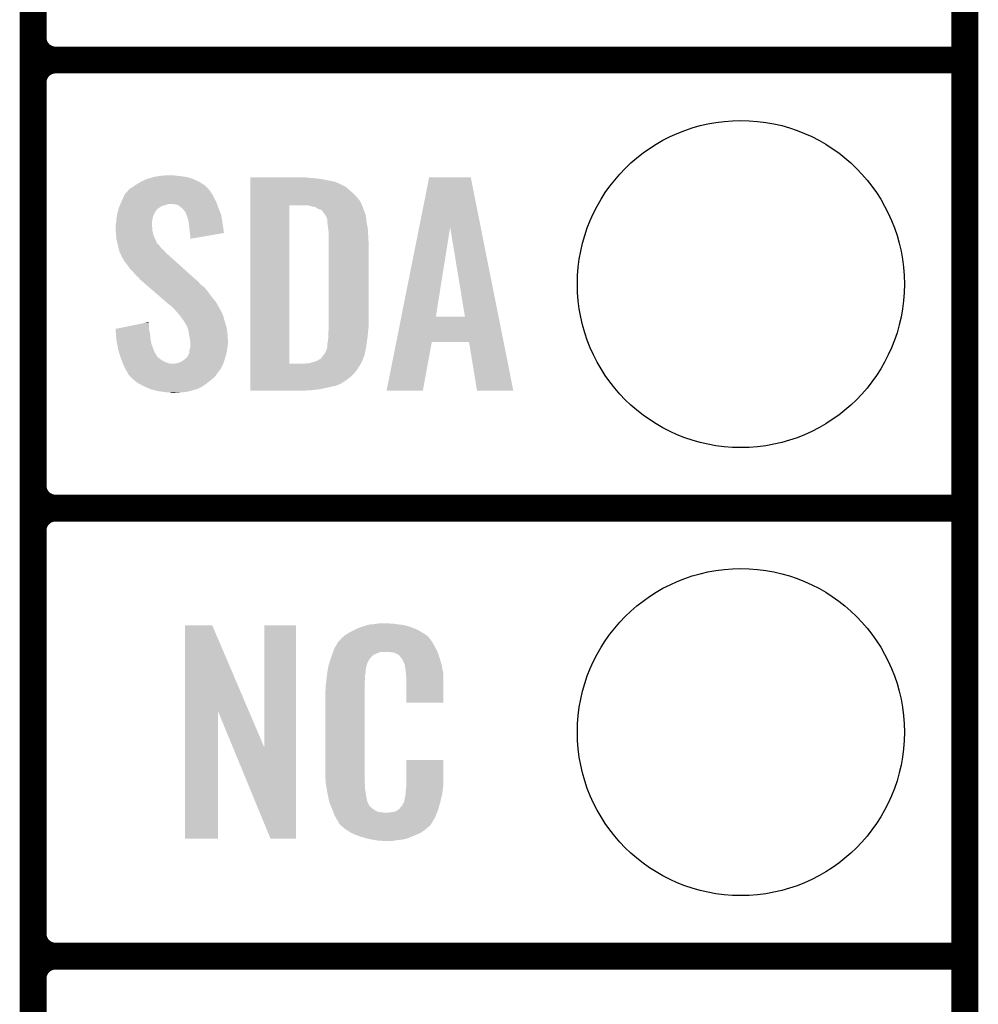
# Model space of a CAD drawing. Extents: x -1.3 to 24.2, y -3.9 to 39.2.
# Tile 19 of 53: x 18.8 to 24.2, y 1 to 6.6. Entities that reach past the tile are written whole.
import ezdxf

# ---------------------------------------------------------------- set-up
doc = ezdxf.new("R2010")
doc.units = 0
doc.layers.get('0').update_dxf_attribs({"linetype": 'CONTINUOUS'})
for name, color, linetype in [('SMART_DOF_6_CLICK_V100_GKO', 5, 'CONTINUOUS'), ('SMART_DOF_6_CLICK_V100_GTO', 14, 'CONTINUOUS'), ('SMART_DOF_6_CLICK_V100_GTS', 12, 'CONTINUOUS')]:
    doc.layers.add(name, color=color, linetype=linetype)

# ---------------------------------------------------------------- blocks, each defined once
blk = doc.blocks.new('ROUND_36')
blk.add_circle((0, 0), 0.9271)

msp = doc.modelspace()

# ---------------------------------------------------------------- linework, layer by layer
at = {"layer": 'SMART_DOF_6_CLICK_V100_GKO', "const_width": 0.1524}
msp.add_lwpolyline([(24.13, -1.27), (24.13, 36.83)], dxfattribs=at)
at = {"layer": 'SMART_DOF_6_CLICK_V100_GTO', "const_width": 0.1524}
for points in [[(18.8468, -0.5588), (18.8468, 18.3388)], [(18.8468, 6.477), (18.8468, 8.763)], [(18.9738, 6.35), (24.13, 6.35)], [(18.9738, 6.35), (24.13, 6.35)], [(18.8468, 3.937), (18.8468, 6.223)], [(18.9738, 3.81), (24.13, 3.81)], [(18.9738, 3.81), (24.13, 3.81)], [(18.8468, 1.397), (18.8468, 3.683)], [(18.9738, 1.27), (24.13, 1.27)], [(18.9738, 1.27), (24.13, 1.27)]]:
    msp.add_lwpolyline(points, dxfattribs=at)
for points in [[(18.8468, 6.477, 0.4142136), (18.9738, 6.35)], [(18.9738, 6.35, 0.4142136), (18.8468, 6.223)], [(18.9738, 6.35, 0.4142136), (18.8468, 6.223)], [(18.8468, 3.937, 0.4142136), (18.9738, 3.81)], [(18.9738, 3.81, 0.4142136), (18.8468, 3.683)], [(18.9738, 3.81, 0.4142136), (18.8468, 3.683)], [(18.8468, 1.397, 0.4142136), (18.9738, 1.27)], [(18.9738, 1.27, 0.4142136), (18.8468, 1.143)], [(18.9738, 1.27, 0.4142136), (18.8468, 1.143)]]:
    msp.add_lwpolyline(points, format="xyb", dxfattribs=at)
at = {"layer": 'SMART_DOF_6_CLICK_V100_GTO'}
for points in [[(19.56054, 5.69214), (19.575782, 5.69468), (19.67992, 5.69214), (19.654518, 5.69468)], [(19.575782, 5.69468), (19.62912, 5.69722), (19.654518, 5.69468), (19.641822, 5.69722)], [(19.41322, 5.631178), (19.423884, 5.638798), (19.829148, 5.631178), (19.822162, 5.638798)], [(19.423884, 5.638798), (19.430998, 5.64388), (19.822162, 5.638798), (19.813906, 5.64388)], [(19.430998, 5.64388), (19.456402, 5.65912), (19.813906, 5.64388), (19.78914, 5.65912)], [(19.456402, 5.65912), (19.489422, 5.674362), (19.78914, 5.65912), (19.75648, 5.674362)], [(19.489422, 5.674362), (19.497544, 5.6769), (19.75648, 5.674362), (19.75104, 5.6769)], [(19.497544, 5.6769), (19.53006, 5.68706), (19.75104, 5.6769), (19.715482, 5.68706)], [(19.53006, 5.68706), (19.56054, 5.69214), (19.715482, 5.68706), (19.67992, 5.69214)], [(20.078722, 5.68198), (20.078724, 5.68452), (20.41652, 5.68198), (20.39112, 5.68452)], [(20.078722, 5.67944), (20.078722, 5.68198), (20.44954, 5.67944), (20.41652, 5.68198)], [(20.078722, 5.67436), (20.078722, 5.67944), (20.485098, 5.67436), (20.44954, 5.67944)], [(20.078722, 5.659118), (20.078722, 5.67436), (20.561302, 5.659118), (20.485098, 5.67436)], [(20.078722, 5.64388), (20.078722, 5.659118), (20.59432, 5.64388), (20.561302, 5.659118)], [(20.078722, 5.63626), (20.078722, 5.64388), (20.609558, 5.63626), (20.59432, 5.64388)], [(21.035878, 5.402448), (21.092176, 5.6845), (21.38467, 5.402448), (21.328384, 5.6845)], [(21.092176, 5.6845), (21.09218, 5.68452), (21.328384, 5.6845), (21.09218, 5.68452)], [(19.359204, 5.57276), (19.367502, 5.590538), (19.87042, 5.57276), (19.861532, 5.590538)], [(19.367502, 5.590538), (19.36983, 5.593078), (19.861532, 5.590538), (19.86026, 5.593078)], [(19.36983, 5.593078), (19.379146, 5.603242), (19.86026, 5.593078), (19.852642, 5.603242)], [(19.379146, 5.603242), (19.383796, 5.608316), (19.852642, 5.603242), (19.850102, 5.608316)], [(19.383796, 5.608316), (19.395444, 5.621022), (19.850102, 5.608316), (19.838456, 5.621022)], [(19.395444, 5.621022), (19.400518, 5.62356), (19.838456, 5.621022), (19.83613, 5.62356)], [(19.400518, 5.62356), (19.41322, 5.631178), (19.83613, 5.62356), (19.829148, 5.631178)], [(20.07872, 5.575298), (20.078722, 5.595622), (20.680682, 5.575298), (20.66036, 5.595622)], [(20.078722, 5.62864), (20.078722, 5.63626), (20.622262, 5.62864), (20.609558, 5.63626)], [(20.078722, 5.6134), (20.078722, 5.62864), (20.64004, 5.6134), (20.622262, 5.62864)], [(20.078722, 5.595622), (20.078722, 5.6134), (20.66036, 5.595622), (20.64004, 5.6134)], [(19.336654, 5.521958), (19.339922, 5.52958), (19.575776, 5.521958), (19.601182, 5.52958)], [(19.339922, 5.52958), (19.342098, 5.53466), (19.601182, 5.52958), (19.621498, 5.53466)], [(19.342098, 5.53466), (19.346452, 5.544818), (19.88929, 5.53466), (19.88566, 5.544818)], [(19.346452, 5.544818), (19.34972, 5.55244), (19.88566, 5.544818), (19.881504, 5.55244)], [(19.34972, 5.55244), (19.359204, 5.57276), (19.881504, 5.55244), (19.87042, 5.57276)], [(19.649438, 5.53212), (19.629118, 5.53466), (19.890196, 5.53212), (19.88929, 5.53466)], [(19.669758, 5.527042), (19.649438, 5.53212), (19.89201, 5.527042), (19.890196, 5.53212)], [(19.691986, 5.50926), (19.669758, 5.527042), (19.89836, 5.50926), (19.89201, 5.527042)], [(20.078702, 4.627902), (20.07872, 5.52704), (20.29968, 4.627902), (20.299702, 5.52704)], [(20.07872, 5.549898), (20.07872, 5.575298), (20.701, 5.549898), (20.680682, 5.575298)], [(20.07872, 5.52704), (20.07872, 5.549898), (20.711392, 5.52704), (20.701, 5.549898)], [(20.413982, 5.524498), (20.391118, 5.52704), (20.712548, 5.524498), (20.711392, 5.52704)], [(19.320412, 5.45592), (19.322756, 5.471158), (19.52498, 5.45592), (19.53006, 5.471158)], [(19.322756, 5.471158), (19.32432, 5.481322), (19.53006, 5.471158), (19.535142, 5.481322)], [(19.32432, 5.481322), (19.32722, 5.491478), (19.535142, 5.481322), (19.54022, 5.491478)], [(19.32722, 5.491478), (19.329398, 5.4991), (19.54022, 5.491478), (19.5453, 5.4991)], [(19.329398, 5.4991), (19.330124, 5.50164), (19.5453, 5.4991), (19.54784, 5.50164)], [(19.330124, 5.50164), (19.333028, 5.5118), (19.54784, 5.50164), (19.56054, 5.5118)], [(19.333028, 5.5118), (19.33448, 5.516882), (19.56054, 5.5118), (19.568162, 5.516882)], [(19.33448, 5.516882), (19.336654, 5.521958), (19.568162, 5.516882), (19.575776, 5.521958)], [(19.695158, 5.506722), (19.691986, 5.50926), (19.899376, 5.506722), (19.89836, 5.50926)], [(19.702778, 5.499098), (19.695158, 5.506722), (19.902426, 5.499098), (19.899376, 5.506722)], [(19.707858, 5.488944), (19.702778, 5.499098), (19.906486, 5.488944), (19.902426, 5.499098)], [(19.712934, 5.483866), (19.707858, 5.488944), (19.908518, 5.483866), (19.906486, 5.488944)], [(19.71294, 5.481324), (19.712934, 5.483866), (19.909534, 5.481324), (19.908518, 5.483866)], [(19.716752, 5.471158), (19.71294, 5.481324), (19.9136, 5.471158), (19.909534, 5.481324)], [(19.72056, 5.461), (19.716752, 5.471158), (19.915204, 5.461), (19.9136, 5.471158)], [(20.421598, 5.52196), (20.413982, 5.524498), (20.7137, 5.52196), (20.712548, 5.524498)], [(20.42922, 5.51942), (20.421598, 5.52196), (20.714972, 5.51942), (20.7137, 5.52196)], [(20.444462, 5.516878), (20.42922, 5.51942), (20.716242, 5.516878), (20.714972, 5.51942)], [(20.454622, 5.511798), (20.444462, 5.516878), (20.717512, 5.511798), (20.716242, 5.516878)], [(20.462242, 5.50672), (20.454622, 5.511798), (20.718782, 5.50672), (20.717512, 5.511798)], [(20.462248, 5.506718), (20.462242, 5.50672), (20.718782, 5.506718), (20.718782, 5.50672)], [(20.467324, 5.50418), (20.462248, 5.506718), (20.71987, 5.50418), (20.718782, 5.506718)], [(20.469864, 5.504178), (20.467324, 5.50418), (20.719872, 5.504178), (20.71987, 5.50418)], [(20.482562, 5.499096), (20.469864, 5.504178), (20.72205, 5.499096), (20.719872, 5.504178)], [(20.49018, 5.48894), (20.482562, 5.499096), (20.7264, 5.48894), (20.72205, 5.499096)], [(20.50542, 5.468618), (20.49018, 5.48894), (20.733174, 5.468618), (20.7264, 5.48894)], [(19.31416, 5.412742), (19.316064, 5.420358), (19.5199, 5.412742), (19.5199, 5.420358)], [(19.316064, 5.420358), (19.3167, 5.422902), (19.5199, 5.420358), (19.520216, 5.422902)], [(19.3167, 5.422902), (19.318476, 5.44068), (19.520216, 5.422902), (19.52244, 5.44068)], [(19.318476, 5.44068), (19.31924, 5.4483), (19.52244, 5.44068), (19.52371, 5.4483)], [(19.31924, 5.4483), (19.320412, 5.45592), (19.52371, 5.4483), (19.52498, 5.45592)], [(19.728178, 5.438142), (19.72056, 5.461), (19.918814, 5.438142), (19.915204, 5.461)], [(19.729784, 5.4229), (19.728178, 5.438142), (19.92122, 5.4229), (19.918814, 5.438142)], [(19.73326, 5.38988), (19.729784, 5.4229), (19.925924, 5.38988), (19.92122, 5.4229)], [(20.50669, 5.466078), (20.50542, 5.468618), (20.73402, 5.466078), (20.733174, 5.468618)], [(20.5105, 5.458458), (20.50669, 5.466078), (20.734656, 5.458458), (20.73402, 5.466078)], [(20.51304, 5.45084), (20.5105, 5.458458), (20.73529, 5.45084), (20.734656, 5.458458)], [(20.51558, 5.445756), (20.51304, 5.45084), (20.735714, 5.445756), (20.73529, 5.45084)], [(20.51558, 5.435598), (20.51558, 5.445756), (20.73656, 5.435598), (20.735714, 5.445756)], [(20.51558, 5.42798), (20.51558, 5.435598), (20.738084, 5.42798), (20.73656, 5.435598)], [(20.51939, 5.3975), (20.51558, 5.42798), (20.74418, 5.3975), (20.738084, 5.42798)], [(19.31416, 5.410198), (19.31416, 5.412742), (19.5199, 5.410198), (19.5199, 5.412742)], [(19.31416, 5.400038), (19.31416, 5.410198), (19.52244, 5.400038), (19.5199, 5.410198)], [(19.31525, 5.384798), (19.31416, 5.400038), (19.52244, 5.384798), (19.52244, 5.400038)], [(19.3167, 5.36448), (19.31525, 5.384798), (19.52752, 5.36448), (19.52244, 5.384798)], [(19.317482, 5.354318), (19.3167, 5.36448), (19.53006, 5.354318), (19.52752, 5.36448)], [(19.7358, 5.36956), (19.73326, 5.38988), (19.928818, 5.36956), (19.925924, 5.38988)], [(19.735802, 5.369556), (19.7358, 5.36956), (19.928818, 5.369556), (19.928818, 5.36956)], [(19.73834, 5.35178), (19.735802, 5.369556), (19.826176, 5.35178), (19.928818, 5.369556)], [(20.5232, 5.367018), (20.51939, 5.3975), (20.745974, 5.367018), (20.74418, 5.3975)], [(20.5232, 5.35432), (20.5232, 5.367018), (20.74672, 5.35432), (20.745974, 5.367018)], [(20.934514, 4.894606), (21.035878, 5.402448), (21.130264, 4.894606), (21.211522, 5.402448)], [(21.295334, 4.89458), (21.211522, 5.402448), (21.486018, 4.89458), (21.38467, 5.402448)], [(19.31924, 5.331462), (19.317482, 5.354318), (19.54061, 5.331462), (19.53006, 5.354318)], [(19.322014, 5.321296), (19.31924, 5.331462), (19.5453, 5.321296), (19.54061, 5.331462)], [(19.322706, 5.318756), (19.322014, 5.321296), (19.545302, 5.318756), (19.5453, 5.321296)], [(19.32409, 5.313682), (19.322706, 5.318756), (19.547842, 5.313682), (19.545302, 5.318756)], [(19.32686, 5.30352), (19.32409, 5.313682), (19.558002, 5.30352), (19.547842, 5.313682)], [(19.32799, 5.29844), (19.32686, 5.30352), (19.56308, 5.29844), (19.558002, 5.30352)], [(19.73834, 5.336568), (19.73834, 5.35178), (19.73834, 5.336568), (19.826176, 5.35178)], [(20.5232, 5.308602), (20.5232, 5.35432), (20.74926, 5.308602), (20.74672, 5.35432)], [(20.5232, 4.84378), (20.5232, 5.308602), (20.74926, 4.84378), (20.74926, 5.308602)], [(19.331376, 5.283198), (19.32799, 5.29844), (19.573242, 5.283198), (19.56308, 5.29844)], [(19.33194, 5.28066), (19.331376, 5.283198), (19.576416, 5.28066), (19.573242, 5.283198)], [(19.333846, 5.27304), (19.33194, 5.28066), (19.585942, 5.27304), (19.576416, 5.28066)], [(19.337018, 5.26034), (19.333846, 5.27304), (19.596826, 5.26034), (19.585942, 5.27304)], [(19.34007, 5.255258), (19.337018, 5.26034), (19.60118, 5.255258), (19.596826, 5.26034)], [(19.34464, 5.247642), (19.34007, 5.255258), (19.610068, 5.247642), (19.60118, 5.255258)], [(19.346546, 5.24002), (19.34464, 5.247642), (19.61896, 5.24002), (19.610068, 5.247642)], [(19.347178, 5.237486), (19.346546, 5.24002), (19.621782, 5.237486), (19.61896, 5.24002)], [(19.349718, 5.234938), (19.347178, 5.237486), (19.624618, 5.234938), (19.621782, 5.237486)], [(19.362418, 5.212082), (19.349718, 5.234938), (19.650062, 5.212082), (19.624618, 5.234938)], [(19.3802, 5.18922), (19.362418, 5.212082), (19.675512, 5.18922), (19.650062, 5.212082)], [(19.39798, 5.16382), (19.3802, 5.18922), (19.703788, 5.16382), (19.675512, 5.18922)], [(19.415762, 5.14604), (19.39798, 5.16382), (19.723582, 5.14604), (19.703788, 5.16382)], [(19.430998, 5.12826), (19.415762, 5.14604), (19.743374, 5.12826), (19.723582, 5.14604)], [(19.443698, 5.118102), (19.430998, 5.12826), (19.754682, 5.118102), (19.743374, 5.12826)], [(19.45132, 5.107942), (19.443698, 5.118102), (19.765992, 5.107942), (19.754682, 5.118102)], [(19.45386, 5.105398), (19.45132, 5.107942), (19.768824, 5.105398), (19.765992, 5.107942)], [(19.456792, 5.102858), (19.45386, 5.105398), (19.773898, 5.102858), (19.768824, 5.105398)], [(19.468512, 5.0927), (19.456792, 5.102858), (19.78406, 5.0927), (19.773898, 5.102858)], [(19.4861, 5.077458), (19.468512, 5.0927), (19.796762, 5.077458), (19.78406, 5.0927)], [(19.506616, 5.059678), (19.4861, 5.077458), (19.819622, 5.059678), (19.796762, 5.077458)], [(19.535922, 5.03428), (19.506616, 5.059678), (19.83994, 5.03428), (19.819622, 5.059678)], [(19.56816, 5.00634), (19.535922, 5.03428), (19.86026, 5.00634), (19.83994, 5.03428)], [(19.600402, 4.978398), (19.56816, 5.00634), (19.883122, 4.978398), (19.86026, 5.00634)], [(19.60626, 4.97332), (19.600402, 4.978398), (19.886086, 4.97332), (19.883122, 4.978398)], [(19.631658, 4.953002), (19.60626, 4.97332), (19.897936, 4.953002), (19.886086, 4.97332)], [(19.636742, 4.94792), (19.631658, 4.953002), (19.9009, 4.94792), (19.897936, 4.953002)], [(19.641824, 4.942838), (19.636742, 4.94792), (19.903442, 4.942838), (19.9009, 4.94792)], [(19.649444, 4.935218), (19.641824, 4.942838), (19.90852, 4.935218), (19.903442, 4.942838)], [(19.651982, 4.93268), (19.649444, 4.935218), (19.90979, 4.93268), (19.90852, 4.935218)], [(19.667538, 4.9149), (19.651982, 4.93268), (19.91868, 4.9149), (19.90979, 4.93268)], [(19.66976, 4.91236), (19.667538, 4.9149), (19.919634, 4.91236), (19.91868, 4.9149)], [(19.68246, 4.89712), (19.66976, 4.91236), (19.925348, 4.89712), (19.919634, 4.91236)], [(19.40193, 4.843778), (19.477168, 4.859018), (19.50466, 4.843778), (19.50212, 4.859018)], [(19.477168, 4.859018), (19.50212, 4.864072), (19.50212, 4.859018), (19.50212, 4.864072)], [(19.684152, 4.894582), (19.68246, 4.89712), (19.926298, 4.894582), (19.925348, 4.89712)], [(19.69262, 4.88188), (19.684152, 4.894582), (19.929764, 4.88188), (19.926298, 4.894582)], [(19.700236, 4.87426), (19.69262, 4.88188), (19.931842, 4.87426), (19.929764, 4.88188)], [(19.70278, 4.866644), (19.700236, 4.87426), (19.93392, 4.866644), (19.931842, 4.87426)], [(19.702784, 4.86664), (19.70278, 4.866644), (19.93392, 4.86664), (19.93392, 4.866644)], [(19.705318, 4.864102), (19.702784, 4.86664), (19.934702, 4.864102), (19.93392, 4.86664)], [(19.718018, 4.843782), (19.705318, 4.864102), (19.940954, 4.843782), (19.934702, 4.864102)], [(20.906118, 4.75234), (20.934508, 4.89458), (21.514404, 4.75234), (21.486018, 4.89458)], [(20.934508, 4.89458), (20.934514, 4.894606), (21.295334, 4.89458), (21.130264, 4.894606)], [(19.314182, 4.826004), (19.40193, 4.843778), (19.50466, 4.826004), (19.50466, 4.843778)], [(19.314386, 4.823458), (19.314182, 4.826004), (19.50466, 4.823458), (19.50466, 4.826004)], [(19.316408, 4.79806), (19.314386, 4.823458), (19.50974, 4.79806), (19.50466, 4.823458)], [(19.72183, 4.833618), (19.718018, 4.843782), (19.94408, 4.833618), (19.940954, 4.843782)], [(19.725638, 4.823462), (19.72183, 4.833618), (19.945436, 4.823462), (19.94408, 4.833618)], [(19.73088, 4.79552), (19.725638, 4.823462), (19.94916, 4.79552), (19.945436, 4.823462)], [(20.52066, 4.800602), (20.522276, 4.81838), (20.745238, 4.800602), (20.74672, 4.81838)], [(20.52066, 4.7879), (20.52066, 4.800602), (20.74418, 4.7879), (20.745238, 4.800602)], [(20.522276, 4.81838), (20.5232, 4.82854), (20.74672, 4.81838), (20.747736, 4.82854)], [(20.5232, 4.82854), (20.5232, 4.84378), (20.747736, 4.82854), (20.74926, 4.84378)], [(19.318634, 4.77012), (19.316408, 4.79806), (19.51228, 4.77012), (19.50974, 4.79806)], [(19.31924, 4.762498), (19.318634, 4.77012), (19.513668, 4.762498), (19.51228, 4.77012)], [(19.322936, 4.74218), (19.31924, 4.762498), (19.517362, 4.74218), (19.513668, 4.762498)], [(19.73326, 4.78282), (19.73088, 4.79552), (19.949954, 4.78282), (19.94916, 4.79552)], [(19.737918, 4.754882), (19.73326, 4.78282), (19.9517, 4.754882), (19.949954, 4.78282)], [(19.73834, 4.752342), (19.737918, 4.754882), (19.9517, 4.752342), (19.9517, 4.754882)], [(19.73834, 4.74218), (19.73834, 4.752342), (19.9517, 4.74218), (19.9517, 4.752342)], [(20.515578, 4.724398), (20.51558, 4.744718), (20.735108, 4.724398), (20.73801, 4.744718)], [(20.51558, 4.744718), (20.51812, 4.757422), (20.73801, 4.744718), (20.739824, 4.757422)], [(20.51812, 4.757422), (20.52066, 4.77774), (20.739824, 4.757422), (20.742728, 4.77774)], [(20.52066, 4.77774), (20.52066, 4.7879), (20.742728, 4.77774), (20.74418, 4.7879)], [(20.850864, 4.475508), (20.906114, 4.75232), (21.056584, 4.475508), (21.107396, 4.75232)], [(20.906114, 4.75232), (20.906118, 4.75234), (21.107396, 4.75232), (21.3182, 4.75234)], [(21.363936, 4.4755), (21.3182, 4.75234), (21.56965, 4.4755), (21.514404, 4.75234)], [(19.328016, 4.71424), (19.322936, 4.74218), (19.52752, 4.71424), (19.517362, 4.74218)], [(19.3294, 4.70662), (19.328016, 4.71424), (19.53057, 4.70662), (19.52752, 4.71424)], [(19.335014, 4.688842), (19.3294, 4.70662), (19.537684, 4.688842), (19.53057, 4.70662)], [(19.335818, 4.6863), (19.335014, 4.688842), (19.54022, 4.6863), (19.537684, 4.688842)], [(19.728178, 4.681222), (19.73326, 4.691384), (19.94154, 4.681222), (19.943798, 4.691384)], [(19.73326, 4.704082), (19.733262, 4.706622), (19.94662, 4.704082), (19.946936, 4.706622)], [(19.73326, 4.691384), (19.73326, 4.704082), (19.943798, 4.691384), (19.94662, 4.704082)], [(19.733262, 4.706622), (19.73834, 4.721864), (19.946936, 4.706622), (19.948842, 4.721864)], [(19.73834, 4.7244), (19.73834, 4.74218), (19.94916, 4.7244), (19.9517, 4.74218)], [(19.73834, 4.721864), (19.73834, 4.7244), (19.948842, 4.721864), (19.94916, 4.7244)], [(20.493988, 4.678678), (20.505418, 4.693918), (20.726398, 4.678678), (20.729446, 4.693918)], [(20.505418, 4.693918), (20.513038, 4.716782), (20.729446, 4.693918), (20.73402, 4.716782)], [(20.513038, 4.716782), (20.515578, 4.724398), (20.73402, 4.716782), (20.735108, 4.724398)], [(19.338224, 4.678678), (19.335818, 4.6863), (19.5453, 4.678678), (19.54022, 4.6863)], [(19.341432, 4.66852), (19.338224, 4.678678), (19.550384, 4.66852), (19.5453, 4.678678)], [(19.34464, 4.658358), (19.341432, 4.66852), (19.563086, 4.658358), (19.550384, 4.66852)], [(19.348706, 4.648198), (19.34464, 4.658358), (19.575782, 4.648198), (19.563086, 4.658358)], [(19.352768, 4.63804), (19.348706, 4.648198), (19.5961, 4.63804), (19.575782, 4.648198)], [(19.355816, 4.63042), (19.352768, 4.63804), (19.616422, 4.63042), (19.5961, 4.63804)], [(19.65706, 4.63042), (19.669762, 4.632962), (19.925452, 4.63042), (19.9263, 4.632962)], [(19.669762, 4.632962), (19.692618, 4.643122), (19.9263, 4.632962), (19.929686, 4.643122)], [(19.692618, 4.643122), (19.70955, 4.65582), (19.929686, 4.643122), (19.93392, 4.65582)], [(19.70955, 4.65582), (19.71294, 4.658362), (19.93392, 4.65582), (19.934682, 4.658362)], [(19.71294, 4.658362), (19.71802, 4.66344), (19.934682, 4.658362), (19.936204, 4.66344)], [(19.71802, 4.66344), (19.7231, 4.671062), (19.936204, 4.66344), (19.938492, 4.671062)], [(19.7231, 4.671062), (19.728178, 4.681222), (19.938492, 4.671062), (19.94154, 4.681222)], [(20.408904, 4.630422), (20.44446, 4.64058), (20.70608, 4.630422), (20.711158, 4.64058)], [(20.44446, 4.64058), (20.4597, 4.64566), (20.711158, 4.64058), (20.7137, 4.64566)], [(20.4597, 4.64566), (20.474934, 4.655816), (20.7137, 4.64566), (20.717604, 4.655816)], [(20.474934, 4.655816), (20.477474, 4.65582), (20.717604, 4.655816), (20.717606, 4.65582)], [(20.477474, 4.65582), (20.480018, 4.658358), (20.717606, 4.65582), (20.718582, 4.658358)], [(20.480018, 4.658358), (20.49018, 4.6736), (20.718582, 4.658358), (20.724444, 4.6736)], [(20.49018, 4.6736), (20.493988, 4.678678), (20.724444, 4.6736), (20.726398, 4.678678)], [(19.356832, 4.62788), (19.355816, 4.63042), (19.639282, 4.62788), (19.616422, 4.63042)], [(19.357848, 4.62534), (19.356832, 4.62788), (19.92376, 4.62534), (19.924606, 4.62788)], [(19.35988, 4.62026), (19.357848, 4.62534), (19.921218, 4.62026), (19.92376, 4.62534)], [(19.37004, 4.599942), (19.35988, 4.62026), (19.911058, 4.599942), (19.921218, 4.62026)], [(19.37131, 4.5974), (19.37004, 4.599942), (19.90852, 4.5974), (19.911058, 4.599942)], [(19.37512, 4.58978), (19.37131, 4.5974), (19.90344, 4.58978), (19.90852, 4.5974)], [(19.382176, 4.57708), (19.37512, 4.58978), (19.89328, 4.57708), (19.90344, 4.58978)], [(19.387818, 4.566922), (19.382176, 4.57708), (19.886506, 4.566922), (19.89328, 4.57708)], [(19.646902, 4.62788), (19.65706, 4.63042), (19.924606, 4.62788), (19.925452, 4.63042)], [(20.0787, 4.556758), (20.078702, 4.57708), (20.650198, 4.556758), (20.670518, 4.57708)], [(20.078702, 4.62788), (20.078702, 4.627902), (20.380958, 4.62788), (20.29968, 4.627902)], [(20.078702, 4.61772), (20.078702, 4.62788), (20.69846, 4.61772), (20.704554, 4.62788)], [(20.078702, 4.597402), (20.078702, 4.61772), (20.68576, 4.597402), (20.69846, 4.61772)], [(20.078702, 4.57708), (20.078702, 4.597402), (20.670518, 4.57708), (20.68576, 4.597402)], [(20.380958, 4.62788), (20.393658, 4.63042), (20.704554, 4.62788), (20.706078, 4.63042)], [(20.408898, 4.63042), (20.408904, 4.630422), (20.706078, 4.63042), (20.70608, 4.630422)], [(19.3929, 4.561838), (19.387818, 4.566922), (19.883118, 4.561838), (19.886506, 4.566922)], [(19.397978, 4.556758), (19.3929, 4.561838), (19.878038, 4.556758), (19.883118, 4.561838)], [(19.400518, 4.551684), (19.397978, 4.556758), (19.872964, 4.551684), (19.878038, 4.556758)], [(19.40645, 4.5466), (19.400518, 4.551684), (19.86788, 4.5466), (19.872964, 4.551684)], [(19.42423, 4.53136), (19.40645, 4.5466), (19.850102, 4.53136), (19.86788, 4.5466)], [(19.436082, 4.5212), (19.42423, 4.53136), (19.837038, 4.5212), (19.850102, 4.53136)], [(19.45037, 4.51358), (19.436082, 4.5212), (19.82724, 4.51358), (19.837038, 4.5212)], [(20.0787, 4.53644), (20.0787, 4.556758), (20.624798, 4.53644), (20.650198, 4.556758)], [(20.0787, 4.51866), (20.0787, 4.53644), (20.596858, 4.51866), (20.624798, 4.53644)], [(19.47418, 4.50088), (19.45037, 4.51358), (19.80819, 4.50088), (19.82724, 4.51358)], [(19.47999, 4.498338), (19.47418, 4.50088), (19.804378, 4.498338), (19.80819, 4.50088)], [(19.485792, 4.4958), (19.47999, 4.498338), (19.801836, 4.4958), (19.804378, 4.498338)], [(19.491598, 4.49326), (19.485792, 4.4958), (19.79422, 4.49326), (19.801836, 4.4958)], [(19.509018, 4.485638), (19.491598, 4.49326), (19.778978, 4.485638), (19.79422, 4.49326)], [(19.514818, 4.4831), (19.509018, 4.485638), (19.770092, 4.4831), (19.778978, 4.485638)], [(19.52498, 4.48056), (19.514818, 4.4831), (19.7612, 4.48056), (19.770092, 4.4831)], [(19.55546, 4.47294), (19.52498, 4.48056), (19.735802, 4.47294), (19.7612, 4.48056)], [(19.59102, 4.46786), (19.55546, 4.47294), (19.7104, 4.46786), (19.735802, 4.47294)], [(19.606258, 4.46532), (19.59102, 4.46786), (19.67992, 4.46532), (19.7104, 4.46786)], [(19.631658, 4.46278), (19.621498, 4.46532), (19.646902, 4.46278), (19.67992, 4.46532)], [(20.0787, 4.51104), (20.0787, 4.51866), (20.58162, 4.51104), (20.596858, 4.51866)], [(20.0787, 4.50342), (20.0787, 4.51104), (20.563838, 4.50342), (20.58162, 4.51104)], [(20.0787, 4.49834), (20.0787, 4.50342), (20.53844, 4.49834), (20.563838, 4.50342)], [(20.0787, 4.49072), (20.0787, 4.49834), (20.50542, 4.49072), (20.53844, 4.49834)], [(20.0787, 4.4831), (20.0787, 4.49072), (20.46732, 4.4831), (20.50542, 4.49072)], [(20.0787, 4.47802), (20.0787, 4.4831), (20.4216, 4.47802), (20.46732, 4.4831)], [(20.0787, 4.475504), (20.0787, 4.47802), (20.373796, 4.475504), (20.4216, 4.47802)], [(20.373342, 4.47548), (20.0787, 4.475504), (20.373342, 4.47548), (20.373796, 4.475504)], [(21.05658, 4.47548), (20.850864, 4.475508), (21.05658, 4.47548), (21.056584, 4.475508)], [(21.569652, 4.47548), (21.56965, 4.4755), (21.569652, 4.47548), (21.363936, 4.4755)], [(19.707874, 2.656718), (19.707882, 3.144504), (20.070868, 2.656718), (19.862804, 3.144504)], [(19.707882, 3.144504), (19.707884, 3.14452), (19.862804, 3.144504), (19.707884, 3.14452)], [(20.15744, 2.453758), (20.157462, 3.144496), (20.337766, 2.453758), (20.33778, 3.144496)], [(20.157462, 3.144496), (20.157464, 3.14452), (20.33778, 3.144496), (20.157464, 3.14452)], [(20.67814, 3.1242), (20.703538, 3.13436), (21.016324, 3.1242), (20.991652, 3.13436)], [(20.703538, 3.13436), (20.711158, 3.1369), (20.991652, 3.13436), (20.985482, 3.1369)], [(20.711158, 3.1369), (20.7264, 3.14198), (20.985482, 3.1369), (20.966432, 3.14198)], [(20.7264, 3.14198), (20.743334, 3.14706), (20.966432, 3.14198), (20.947382, 3.14706)], [(20.743334, 3.14706), (20.751802, 3.1496), (20.947382, 3.14706), (20.927062, 3.1496)], [(20.751802, 3.1496), (20.78228, 3.15214), (20.927062, 3.1496), (20.90674, 3.15214)], [(20.78228, 3.15214), (20.79752, 3.15468), (20.90674, 3.15214), (20.891502, 3.15468)], [(20.79752, 3.15468), (20.812762, 3.15722), (20.876262, 3.15468), (20.863562, 3.15722)], [(20.59025, 3.065776), (20.59432, 3.070862), (21.099782, 3.065776), (21.095424, 3.070862)], [(20.59432, 3.070862), (20.608834, 3.08356), (21.095424, 3.070862), (21.084542, 3.08356)], [(20.608834, 3.08356), (20.614642, 3.08864), (21.084542, 3.08356), (21.077432, 3.08864)], [(20.614642, 3.08864), (20.626618, 3.096262), (21.077432, 3.08864), (21.06676, 3.096262)], [(20.626618, 3.096262), (20.642582, 3.10642), (21.06676, 3.096262), (21.04983, 3.10642)], [(20.642582, 3.10642), (20.66798, 3.11912), (21.04983, 3.10642), (21.02866, 3.11912)], [(20.66798, 3.11912), (20.67814, 3.1242), (21.02866, 3.11912), (21.016324, 3.1242)], [(20.55368, 3.012442), (20.562644, 3.02768), (21.130952, 3.012442), (21.12264, 3.02768)], [(20.562644, 3.02768), (20.576094, 3.05054), (21.12264, 3.02768), (21.109942, 3.05054)], [(20.576094, 3.05054), (20.579086, 3.055622), (21.109942, 3.05054), (21.106132, 3.055622)], [(20.579086, 3.055622), (20.58416, 3.058164), (21.106132, 3.055622), (21.104226, 3.058164)], [(20.58416, 3.058164), (20.58619, 3.060702), (21.104226, 3.058164), (21.102322, 3.060702)], [(20.58619, 3.060702), (20.59025, 3.065776), (21.102322, 3.060702), (21.099782, 3.065776)], [(20.533492, 2.954018), (20.5359, 2.96164), (20.754338, 2.954018), (20.761956, 2.96164)], [(20.5359, 2.96164), (20.536788, 2.964182), (20.761956, 2.96164), (20.764498, 2.964182)], [(20.536788, 2.964182), (20.538564, 2.969256), (20.764498, 2.964182), (20.767038, 2.969256)], [(20.538564, 2.969256), (20.542122, 2.979418), (20.767038, 2.969256), (20.779742, 2.979418)], [(20.542122, 2.979418), (20.547454, 2.994658), (20.779742, 2.979418), (20.817836, 2.994658)], [(20.547454, 2.994658), (20.547456, 2.99466), (20.817836, 2.994658), (20.866098, 2.99466)], [(20.547456, 2.99466), (20.549232, 2.999738), (21.139694, 2.99466), (21.13788, 2.999738)], [(20.549232, 2.999738), (20.55368, 3.012442), (21.13788, 2.999738), (21.130952, 3.012442)], [(20.88388, 2.99212), (20.866098, 2.99466), (21.140602, 2.99212), (21.139694, 2.99466)], [(20.896578, 2.98958), (20.88388, 2.99212), (21.141508, 2.98958), (21.140602, 2.99212)], [(20.921974, 2.97688), (20.896578, 2.98958), (21.146044, 2.97688), (21.141508, 2.98958)], [(20.924518, 2.971804), (20.921974, 2.97688), (21.147856, 2.971804), (21.146044, 2.97688)], [(20.931052, 2.96418), (20.924518, 2.971804), (21.150578, 2.96418), (21.147856, 2.971804)], [(20.939758, 2.95402), (20.931052, 2.96418), (21.153568, 2.95402), (21.150578, 2.96418)], [(20.518252, 2.898138), (20.519054, 2.903218), (20.73402, 2.898138), (20.73402, 2.903218)], [(20.519054, 2.903218), (20.52066, 2.913382), (20.73402, 2.903218), (20.73679, 2.913382)], [(20.52066, 2.913382), (20.526272, 2.931158), (20.73679, 2.913382), (20.741638, 2.931158)], [(20.526272, 2.931158), (20.533492, 2.954018), (20.741638, 2.931158), (20.754338, 2.954018)], [(20.94992, 2.93116), (20.939758, 2.95402), (21.160292, 2.93116), (21.153568, 2.95402)], [(20.953984, 2.921002), (20.94992, 2.93116), (21.16328, 2.921002), (21.160292, 2.93116)], [(20.954998, 2.918464), (20.953984, 2.921002), (21.163764, 2.918464), (21.16328, 2.921002)], [(20.955, 2.910842), (20.954998, 2.918464), (21.165216, 2.910842), (21.163764, 2.918464)], [(20.95754, 2.898138), (20.955, 2.910842), (21.167636, 2.898138), (21.165216, 2.910842)], [(20.5105, 2.84226), (20.512756, 2.862578), (20.72894, 2.84226), (20.72894, 2.862578)], [(20.512756, 2.862578), (20.51304, 2.86512), (20.72894, 2.862578), (20.729448, 2.86512)], [(20.51304, 2.86512), (20.514642, 2.875278), (20.729448, 2.86512), (20.73148, 2.875278)], [(20.514642, 2.875278), (20.516648, 2.887978), (20.73148, 2.875278), (20.73148, 2.887978)], [(20.516648, 2.887978), (20.518252, 2.898138), (20.73148, 2.887978), (20.73402, 2.898138)], [(20.96008, 2.88036), (20.95754, 2.898138), (21.171022, 2.88036), (21.167636, 2.898138)], [(20.961058, 2.867658), (20.96008, 2.88036), (21.17344, 2.867658), (21.171022, 2.88036)], [(20.96262, 2.84734), (20.961058, 2.867658), (21.173436, 2.84734), (21.17344, 2.867658)], [(20.96262, 2.707664), (20.96262, 2.84734), (21.173416, 2.707664), (21.173436, 2.84734)], [(20.50542, 2.80162), (20.50796, 2.8194), (20.7264, 2.80162), (20.7264, 2.8194)], [(20.50542, 2.783842), (20.50542, 2.80162), (20.7264, 2.783842), (20.7264, 2.80162)], [(20.50796, 2.8194), (20.508242, 2.821938), (20.7264, 2.8194), (20.7264, 2.821938)], [(20.508242, 2.821938), (20.5105, 2.84226), (20.7264, 2.821938), (20.72894, 2.84226)], [(20.50288, 2.771142), (20.50542, 2.783842), (20.7264, 2.771142), (20.7264, 2.783842)], [(20.50288, 2.32156), (20.50288, 2.771142), (20.7264, 2.32156), (20.7264, 2.771142)], [(21.173416, 2.70764), (20.96262, 2.707664), (21.173416, 2.70764), (21.173416, 2.707664)], [(19.70786, 1.935504), (19.707874, 2.656718), (19.895796, 1.935504), (19.89582, 2.656718)], [(19.97945, 2.453758), (19.89582, 2.656718), (20.15744, 2.453758), (20.070868, 2.656718)], [(20.192996, 1.935496), (19.97945, 2.453758), (20.337756, 1.935496), (20.337766, 2.453758)], [(20.96262, 2.24282), (20.962642, 2.382496), (21.17344, 2.24282), (21.17344, 2.382496)], [(20.962642, 2.382496), (20.962644, 2.38252), (21.17344, 2.382496), (20.962644, 2.38252)], [(20.505232, 2.25806), (20.50288, 2.32156), (20.7264, 2.25806), (20.7264, 2.32156)], [(20.50542, 2.252982), (20.505232, 2.25806), (20.727126, 2.252982), (20.7264, 2.25806)], [(20.50763, 2.240278), (20.50542, 2.252982), (20.72894, 2.240278), (20.727126, 2.252982)], [(20.511606, 2.217418), (20.50763, 2.240278), (20.72894, 2.217418), (20.72894, 2.240278)], [(20.96262, 2.230122), (20.96262, 2.24282), (21.171626, 2.230122), (21.17344, 2.24282)], [(20.51558, 2.19456), (20.511606, 2.217418), (20.73255, 2.19456), (20.72894, 2.217418)], [(20.520662, 2.16916), (20.51558, 2.19456), (20.73656, 2.16916), (20.73255, 2.19456)], [(20.95754, 2.184402), (20.958048, 2.186942), (21.165222, 2.184402), (21.16582, 2.186942)], [(20.95754, 2.176784), (20.95754, 2.184402), (21.163428, 2.176784), (21.165222, 2.184402)], [(20.958048, 2.186942), (20.96008, 2.197102), (21.16582, 2.186942), (21.167174, 2.197102)], [(20.96008, 2.2098), (20.961984, 2.22504), (21.168866, 2.2098), (21.1709, 2.22504)], [(20.96008, 2.197102), (20.96008, 2.2098), (21.167174, 2.197102), (21.168866, 2.2098)], [(20.961984, 2.22504), (20.96262, 2.230122), (21.1709, 2.22504), (21.171626, 2.230122)], [(20.525234, 2.146298), (20.520662, 2.16916), (20.74164, 2.146298), (20.73656, 2.16916)], [(20.52574, 2.143762), (20.525234, 2.146298), (20.74291, 2.143762), (20.74164, 2.146298)], [(20.533062, 2.125982), (20.52574, 2.143762), (20.751802, 2.125982), (20.74291, 2.143762)], [(20.53411, 2.123436), (20.533062, 2.125982), (20.754342, 2.123436), (20.751802, 2.125982)], [(20.5362, 2.118362), (20.53411, 2.123436), (20.756884, 2.118362), (20.754342, 2.123436)], [(20.937222, 2.120902), (20.94992, 2.14376), (21.14931, 2.120902), (21.15566, 2.14376)], [(20.94992, 2.14376), (20.949922, 2.143762), (21.15566, 2.14376), (21.15566, 2.143762)], [(20.949922, 2.143762), (20.955, 2.169162), (21.15566, 2.143762), (21.161636, 2.169162)], [(20.955, 2.169162), (20.955002, 2.171704), (21.161636, 2.169162), (21.162234, 2.171704)], [(20.955002, 2.171704), (20.95754, 2.176784), (21.162234, 2.171704), (21.163428, 2.176784)], [(20.538292, 2.113278), (20.5362, 2.118362), (20.764502, 2.113278), (20.756884, 2.118362)], [(20.54143, 2.10566), (20.538292, 2.113278), (20.77212, 2.10566), (20.764502, 2.113278)], [(20.54352, 2.10058), (20.54143, 2.10566), (20.779742, 2.10058), (20.77212, 2.10566)], [(20.545474, 2.0955), (20.54352, 2.10058), (20.787362, 2.0955), (20.779742, 2.10058)], [(20.548406, 2.08788), (20.545474, 2.0955), (20.802604, 2.08788), (20.787362, 2.0955)], [(20.55036, 2.0828), (20.548406, 2.08788), (20.848322, 2.0828), (20.802604, 2.08788)], [(20.55622, 2.06756), (20.55036, 2.0828), (21.130408, 2.06756), (21.136684, 2.0828)], [(20.563278, 2.05486), (20.55622, 2.06756), (21.12518, 2.05486), (21.130408, 2.06756)], [(20.848322, 2.0828), (20.858482, 2.082802), (21.136684, 2.0828), (21.136686, 2.082802)], [(20.858482, 2.082802), (20.866104, 2.08534), (21.136686, 2.082802), (21.13773, 2.08534)], [(20.876262, 2.08534), (20.901662, 2.09042), (21.13773, 2.08534), (21.139822, 2.09042)], [(20.901662, 2.09042), (20.914356, 2.098038), (21.139822, 2.09042), (21.14296, 2.098038)], [(20.914356, 2.098038), (20.91436, 2.09804), (21.14296, 2.098038), (21.14296, 2.09804)], [(20.91436, 2.09804), (20.924522, 2.105666), (21.14296, 2.09804), (21.145078, 2.105666)], [(20.924522, 2.105666), (20.927062, 2.110738), (21.145078, 2.105666), (21.146486, 2.110738)], [(20.927062, 2.110738), (20.937222, 2.120902), (21.146486, 2.110738), (21.14931, 2.120902)], [(20.568922, 2.044698), (20.563278, 2.05486), (21.119082, 2.044698), (21.12518, 2.05486)], [(20.579076, 2.029466), (20.568922, 2.044698), (21.109942, 2.029466), (21.119082, 2.044698)], [(20.57908, 2.024384), (20.579076, 2.029466), (21.106894, 2.024384), (21.109942, 2.029466)], [(20.586702, 2.01676), (20.57908, 2.024384), (21.10232, 2.01676), (21.106894, 2.024384)], [(20.59178, 2.01168), (20.586702, 2.01676), (21.099776, 2.01168), (21.10232, 2.01676)], [(20.59686, 2.006598), (20.59178, 2.01168), (21.093424, 2.006598), (21.099776, 2.01168)], [(20.602786, 2.00152), (20.59686, 2.006598), (21.08708, 2.00152), (21.093424, 2.006598)], [(20.614638, 1.99136), (20.602786, 2.00152), (21.075228, 1.99136), (21.08708, 2.00152)], [(20.622768, 1.98628), (20.614638, 1.99136), (21.069302, 1.98628), (21.075228, 1.99136)], [(20.65122, 1.9685), (20.622768, 1.98628), (21.043902, 1.9685), (21.069302, 1.98628)], [(20.65528, 1.965962), (20.65122, 1.9685), (21.037978, 1.965962), (21.043902, 1.9685)], [(20.687936, 1.95326), (20.65528, 1.965962), (21.00834, 1.95326), (21.037978, 1.965962)], [(19.895796, 1.93548), (19.70786, 1.935504), (19.895796, 1.93548), (19.895796, 1.935504)], [(20.337756, 1.93548), (20.192996, 1.935496), (20.337756, 1.93548), (20.337756, 1.935496)], [(20.701, 1.948178), (20.687936, 1.95326), (20.99527, 1.948178), (21.00834, 1.95326)], [(20.744178, 1.93548), (20.701, 1.948178), (20.962618, 1.93548), (20.99527, 1.948178)], [(20.771274, 1.9304), (20.744178, 1.93548), (20.939758, 1.9304), (20.962618, 1.93548)], [(20.78482, 1.92786), (20.771274, 1.9304), (20.91182, 1.92786), (20.939758, 1.9304)], [(20.800058, 1.92532), (20.78482, 1.92786), (20.896578, 1.92532), (20.91182, 1.92786)], [(20.827998, 1.92278), (20.817838, 1.92532), (20.881338, 1.92278), (20.896578, 1.92532)]]:
    msp.add_solid(points, dxfattribs=at)

# ---------------------------------------------------------------- block references
at = {"layer": 'SMART_DOF_6_CLICK_V100_GTS'}
for p in [(22.86, 5.08), (22.86, 2.54)]:
    msp.add_blockref('ROUND_36', p, dxfattribs=at)

doc.saveas('drawing.dxf')
